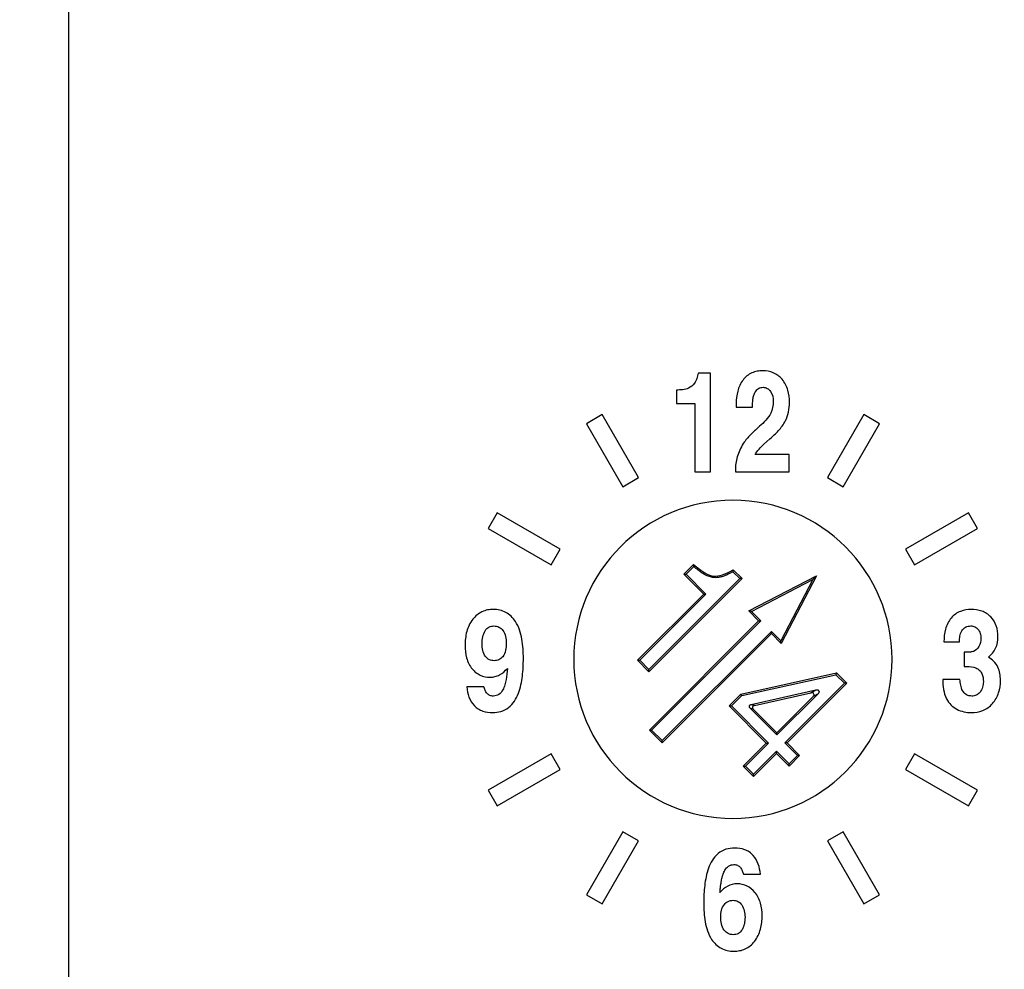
# Model space of a CAD drawing. Header units: millimetres. Extents: x 3 to 2091, y -59 to 1557.
# Tile 61 of 71: x 1860 to 1903, y 571 to 613. Entities that reach past the tile are written whole.
import ezdxf

# ---------------------------------------------------------------- set-up
doc = ezdxf.new("R2010")
doc.units = ezdxf.units.MM

msp = doc.modelspace()

# ---------------------------------------------------------------- linework, layer by layer
at = {"color": 7, "linetype": 'Continuous', "lineweight": 25}
for p, q in [((1861.665, 653.283), (1861.665, 487.1)), ((1889.904, 597.111), (1889.364, 597.111)), ((1889.904, 592.763), (1889.904, 597.111)), ((1888.406, 596.362), (1888.406, 595.763)), ((1888.406, 595.763), (1889.213, 595.763)), ((1889.213, 595.763), (1889.213, 592.763)), ((1891.038, 595.607), (1891.747, 595.607)), ((1885.138, 595.279), (1884.445, 594.879)), ((1886.738, 592.507), (1885.138, 595.279)), ((1896.645, 595.279), (1895.045, 592.507)), ((1897.338, 594.879), (1896.645, 595.279)), ((1884.445, 594.879), (1886.045, 592.107)), ((1895.738, 592.107), (1897.338, 594.879)), ((1892.253, 593.973), (1892.522, 594.21)), ((1893.37, 593.527), (1891.864, 593.527)), ((1893.37, 592.763), (1893.37, 593.527)), ((1886.045, 592.107), (1886.738, 592.507)), ((1889.213, 592.763), (1889.904, 592.763)), ((1891.002, 592.907), (1891.002, 592.763)), ((1891.002, 592.763), (1893.37, 592.763)), ((1895.045, 592.507), (1895.738, 592.107)), ((1880.526, 590.96), (1880.126, 590.267)), ((1883.297, 589.36), (1880.526, 590.96)), ((1901.257, 590.96), (1898.486, 589.36)), ((1901.657, 590.267), (1901.257, 590.96)), ((1880.126, 590.267), (1882.897, 588.667)), ((1898.886, 588.667), (1901.657, 590.267)), ((1882.897, 588.667), (1883.297, 589.36)), ((1898.486, 589.36), (1898.886, 588.667)), ((1888.729, 588.257), (1889.164, 588.692)), ((1889.167, 588.596), (1888.828, 588.257)), ((1889.167, 588.596), (1889.164, 588.692)), ((1888.729, 588.257), (1888.828, 588.257)), ((1889.605, 587.381), (1888.729, 588.257)), ((1888.828, 588.257), (1889.705, 587.381)), ((1890.042, 588.107), (1890.048, 588.177)), ((1890.903, 588.456), (1890.892, 588.368)), ((1890.892, 588.368), (1891.197, 588.062)), ((1890.903, 588.456), (1891.297, 588.062)), ((1891.592, 586.641), (1894.569, 588.19)), ((1894.569, 588.19), (1893.019, 585.214)), ((1894.569, 588.19), (1894.403, 588.024)), ((1891.197, 588.062), (1887.198, 584.064)), ((1891.297, 588.062), (1887.198, 583.964)), ((1891.297, 588.062), (1891.197, 588.062)), ((1891.71, 586.623), (1894.403, 588.024)), ((1894.403, 588.024), (1893.001, 585.332)), ((1886.693, 584.469), (1889.605, 587.381)), ((1886.793, 584.469), (1889.705, 587.381)), ((1889.605, 587.381), (1889.705, 587.381)), ((1891.71, 586.623), (1891.592, 586.641)), ((1892.023, 586.21), (1891.592, 586.641)), ((1891.71, 586.623), (1892.123, 586.21)), ((1887.215, 581.402), (1892.023, 586.21)), ((1887.314, 581.402), (1892.123, 586.21)), ((1892.023, 586.21), (1892.123, 586.21)), ((1892.589, 585.744), (1887.78, 580.936)), ((1892.589, 585.645), (1887.78, 580.836)), ((1893.001, 585.332), (1892.589, 585.744)), ((1892.589, 585.645), (1892.589, 585.744)), ((1893.019, 585.214), (1892.589, 585.645)), ((1893.019, 585.214), (1893.001, 585.332)), ((1900.175, 585.285), (1900.858, 585.285)), ((1901.066, 584.829), (1901.066, 584.197)), ((1901.227, 584.829), (1901.066, 584.829)), ((1887.198, 583.964), (1886.693, 584.469)), ((1886.693, 584.469), (1886.793, 584.469)), ((1887.198, 584.064), (1886.793, 584.469)), ((1887.198, 583.964), (1887.198, 584.064)), ((1891.243, 582.984), (1895.448, 583.912)), ((1891.279, 582.919), (1895.425, 583.834)), ((1895.448, 583.912), (1895.425, 583.834)), ((1895.425, 583.834), (1895.802, 583.458)), ((1895.448, 583.912), (1895.902, 583.458)), ((1901.066, 584.197), (1901.177, 584.197)), ((1895.802, 583.458), (1893.175, 580.831)), ((1895.902, 583.458), (1893.275, 580.831)), ((1895.902, 583.458), (1895.802, 583.458)), ((1900.876, 583.629), (1900.123, 583.629)), ((1879.942, 583.305), (1879.189, 583.305)), ((1890.722, 582.462), (1891.243, 582.984)), ((1891.279, 582.919), (1891.243, 582.984)), ((1891.694, 582.526), (1894.546, 583.167)), ((1891.834, 582.485), (1894.324, 583.045)), ((1894.638, 583.001), (1892.821, 581.185)), ((1894.324, 583.045), (1894.546, 583.167)), ((1894.638, 583.001), (1894.416, 582.879)), ((1891.279, 582.919), (1890.822, 582.462)), ((1891.694, 582.526), (1891.834, 582.485)), ((1894.416, 582.879), (1892.821, 581.285)), ((1890.722, 582.462), (1890.822, 582.462)), ((1892.36, 580.824), (1890.722, 582.462)), ((1892.46, 580.824), (1890.822, 582.462)), ((1892.821, 581.185), (1891.646, 582.36)), ((1891.786, 582.32), (1891.646, 582.36)), ((1892.821, 581.285), (1891.786, 582.32)), ((1887.78, 580.836), (1887.215, 581.402)), ((1887.215, 581.402), (1887.314, 581.402)), ((1887.78, 580.936), (1887.314, 581.402)), ((1892.821, 581.185), (1892.821, 581.285)), ((1887.78, 580.836), (1887.78, 580.936)), ((1891.349, 579.813), (1892.36, 580.824)), ((1891.449, 579.813), (1892.46, 580.824)), ((1892.36, 580.824), (1892.46, 580.824)), ((1893.175, 580.831), (1893.727, 580.279)), ((1893.275, 580.831), (1893.175, 580.831)), ((1893.275, 580.831), (1893.827, 580.279)), ((1892.814, 580.47), (1891.803, 579.459)), ((1892.814, 580.37), (1891.803, 579.359)), ((1893.366, 579.918), (1892.814, 580.47)), ((1892.814, 580.37), (1892.814, 580.47)), ((1893.366, 579.818), (1892.814, 580.37)), ((1882.897, 580.36), (1880.126, 578.76)), ((1883.297, 579.667), (1882.897, 580.36)), ((1893.727, 580.279), (1893.366, 579.918)), ((1893.827, 580.279), (1893.366, 579.818)), ((1893.827, 580.279), (1893.727, 580.279)), ((1898.886, 580.36), (1898.486, 579.667)), ((1901.657, 578.76), (1898.886, 580.36)), ((1880.526, 578.067), (1883.297, 579.667)), ((1891.349, 579.813), (1891.449, 579.813)), ((1891.803, 579.359), (1891.349, 579.813)), ((1891.803, 579.459), (1891.449, 579.813)), ((1893.366, 579.818), (1893.366, 579.918)), ((1898.486, 579.667), (1901.257, 578.067)), ((1891.803, 579.359), (1891.803, 579.459)), ((1880.126, 578.76), (1880.526, 578.067)), ((1901.257, 578.067), (1901.657, 578.76)), ((1886.045, 576.919), (1884.445, 574.148)), ((1886.738, 576.519), (1886.045, 576.919)), ((1895.738, 576.919), (1895.045, 576.519)), ((1897.338, 574.148), (1895.738, 576.919)), ((1885.138, 573.748), (1886.738, 576.519)), ((1895.045, 576.519), (1896.645, 573.748)), ((1891.35, 575.06), (1892.103, 575.06)), ((1884.445, 574.148), (1885.138, 573.748)), ((1896.645, 573.748), (1897.338, 574.148))]:
    msp.add_line(p, q, dxfattribs=at)
msp.add_circle((1890.892, 559.513), 170, dxfattribs=at)
for centre, radius, start, end in [((1890.892, 559.513), 133, 90, 270), ((1890.892, 559.513), 133, 270, 90), ((1890.892, 559.513), 100, 90, 270), ((1890.892, 559.513), 100, 270, 90), ((1890.892, 584.513), 7, 90, 270), ((1890.892, 584.513), 7, 270, 90)]:
    msp.add_arc(centre, radius, start, end, dxfattribs=at)
for points, knots in [([(1890.892, 727.513), (1846.337, 727.513), (1803.603, 709.812), (1740.593, 646.802), (1722.892, 604.068), (1722.892, 514.958), (1740.593, 472.225), (1803.603, 409.214), (1846.337, 391.513), (1890.892, 391.513)], [0, 0, 0, 0, 0.25, 0.25, 0.5, 0.5, 0.75, 0.75, 1, 1, 1, 1]), ([(1890.892, 727.513), (1935.447, 727.513), (1978.18, 709.812), (2041.191, 646.802), (2058.892, 604.068), (2058.892, 514.958), (2041.191, 472.225), (1978.18, 409.214), (1935.447, 391.513), (1890.892, 391.513)], [0, 0, 0, 0, 0.25, 0.25, 0.5, 0.5, 0.75, 0.75, 1, 1, 1, 1]), ([(1890.892, 667.183), (1884.499, 667.18), (1878.104, 666.573), (1865.555, 664.178), (1859.398, 662.389), (1847.539, 657.7), (1841.837, 654.8), (1831.086, 648.002), (1826.038, 644.103), (1816.763, 635.451), (1812.538, 630.699), (1805.045, 620.51), (1801.779, 615.074), (1796.307, 603.706), (1794.102, 597.773), (1790.82, 585.612), (1789.744, 579.384), (1789.248, 573.109)], [0, 0, 0, 0, 0.125, 0.125, 0.25, 0.25, 0.375, 0.375, 0.5, 0.5, 0.625, 0.625, 0.75, 0.75, 0.875, 0.875, 1, 1, 1, 1]), ([(1992.535, 573.11), (1992.035, 579.444), (1990.943, 585.731), (1987.611, 597.991), (1985.373, 603.965), (1979.829, 615.391), (1976.524, 620.844), (1968.962, 631.039), (1964.706, 635.782), (1955.391, 644.393), (1950.333, 648.262), (1939.591, 654.992), (1933.907, 657.855), (1922.11, 662.475), (1915.997, 664.233), (1903.553, 666.586), (1897.223, 667.18), (1890.892, 667.183)], [0, 0, 0, 0, 0.125, 0.125, 0.25, 0.25, 0.375, 0.375, 0.5, 0.5, 0.625, 0.625, 0.75, 0.75, 0.875, 0.875, 1, 1, 1, 1]), ([(1890.891, 666.656), (1890.554, 666.655), (1889.878, 666.653), (1888.861, 666.637), (1887.84, 666.612), (1886.814, 666.575), (1885.785, 666.529), (1884.751, 666.472), (1883.713, 666.404), (1882.671, 666.325), (1881.625, 666.234), (1880.576, 666.133), (1879.523, 666.02), (1878.466, 665.896), (1877.407, 665.76), (1876.345, 665.613), (1875.279, 665.453), (1874.211, 665.282), (1873.14, 665.098), (1872.067, 664.902), (1870.991, 664.694), (1869.913, 664.473), (1868.833, 664.24), (1867.751, 663.994), (1866.668, 663.735), (1865.582, 663.463), (1864.496, 663.178), (1863.408, 662.879), (1862.32, 662.568), (1861.23, 662.243), (1860.14, 661.904), (1859.049, 661.552), (1857.958, 661.187), (1856.867, 660.807), (1855.776, 660.414), (1854.686, 660.007), (1851.884, 658.923), (1846.854, 656.752), (1839.254, 652.774), (1830.473, 647.076), (1821.834, 639.987), (1814.564, 632.504), (1809.667, 626.424), (1806.321, 621.695), (1803.811, 617.79), (1801.402, 613.63), (1799.641, 610.222), (1798.43, 607.679), (1797.706, 606.088), (1797.003, 604.471), (1796.322, 602.827), (1795.664, 601.156), (1795.03, 599.458), (1794.421, 597.735), (1793.838, 595.985), (1793.281, 594.21), (1792.753, 592.41), (1792.254, 590.584), (1791.785, 588.734), (1791.347, 586.86), (1790.941, 584.962), (1790.569, 583.04), (1790.231, 581.096), (1789.927, 579.13), (1789.661, 577.142), (1789.43, 575.134), (1789.309, 573.786), (1789.248, 573.109)], [0, 0, 0, 0, 0.00662, 0.013271, 0.019953, 0.026666, 0.03341, 0.040186, 0.046992, 0.053829, 0.060697, 0.067595, 0.074525, 0.081484, 0.088474, 0.095495, 0.102546, 0.109628, 0.116741, 0.123884, 0.131058, 0.138262, 0.145497, 0.152763, 0.160059, 0.167386, 0.174744, 0.182133, 0.189552, 0.197002, 0.204482, 0.211993, 0.219535, 0.227107, 0.23471, 0.242343, 0.250007, 0.293817, 0.350089, 0.418809, 0.499956, 0.57034, 0.624936, 0.654522, 0.68522, 0.71703, 0.749952, 0.761423, 0.773004, 0.784693, 0.796491, 0.808397, 0.820412, 0.832535, 0.844767, 0.857107, 0.869556, 0.882113, 0.894779, 0.907553, 0.920435, 0.933426, 0.946525, 0.959732, 0.973046, 0.986469, 1, 1, 1, 1]), ([(1992.535, 573.11), (1992.506, 573.448), (1992.447, 574.122), (1992.347, 575.131), (1992.238, 576.135), (1992.119, 577.134), (1991.99, 578.127), (1991.853, 579.116), (1991.706, 580.1), (1991.551, 581.078), (1991.387, 582.05), (1991.214, 583.018), (1991.032, 583.98), (1990.842, 584.936), (1990.644, 585.887), (1990.438, 586.832), (1990.223, 587.771), (1990.001, 588.704), (1989.771, 589.632), (1989.533, 590.554), (1989.287, 591.469), (1989.034, 592.379), (1988.774, 593.282), (1988.507, 594.18), (1988.232, 595.071), (1987.951, 595.956), (1987.662, 596.835), (1987.368, 597.707), (1987.066, 598.573), (1986.758, 599.433), (1986.444, 600.287), (1986.123, 601.134), (1985.797, 601.974), (1985.464, 602.808), (1985.126, 603.636), (1984.782, 604.457), (1984.432, 605.271), (1984.077, 606.079), (1983.716, 606.881), (1983.351, 607.675), (1982.98, 608.463), (1981.366, 611.817), (1978.213, 617.604), (1972.939, 625.457), (1966.952, 632.801), (1960.225, 639.645), (1952.844, 645.857), (1944.925, 651.325), (1936.711, 655.929), (1928.35, 659.662), (1919.429, 662.731), (1910.141, 664.983), (1902.02, 666.132), (1896.461, 666.524), (1893.676, 666.623), (1892.284, 666.648), (1891.587, 666.654), (1891.239, 666.655), (1891.065, 666.656), (1890.966, 666.656), (1890.916, 666.656), (1890.891, 666.656)], [0, 0, 0, 0, 0.006757, 0.013487, 0.020192, 0.026872, 0.033525, 0.040153, 0.046754, 0.05333, 0.05988, 0.066404, 0.072903, 0.079375, 0.085821, 0.092242, 0.098637, 0.105005, 0.111348, 0.117665, 0.123956, 0.130221, 0.13646, 0.142673, 0.148861, 0.155022, 0.161157, 0.167267, 0.17335, 0.179407, 0.185439, 0.191444, 0.197424, 0.203377, 0.209305, 0.215206, 0.221082, 0.226932, 0.232755, 0.238553, 0.244325, 0.250071, 0.312543, 0.375032, 0.437536, 0.500055, 0.564708, 0.627925, 0.689703, 0.750039, 0.807949, 0.875022, 0.93751, 0.968758, 0.98438, 0.992191, 0.996095, 0.998048, 0.999024, 0.999512, 1, 1, 1, 1]), ([(1890.892, 664.263), (1890.563, 664.262), (1889.915, 664.26), (1888.955, 664.245), (1888.02, 664.222), (1887.109, 664.191), (1886.224, 664.153), (1885.363, 664.109), (1884.527, 664.058), (1883.716, 664.002), (1882.93, 663.942), (1882.168, 663.877), (1881.432, 663.809), (1880.721, 663.738), (1880.034, 663.665), (1879.372, 663.59), (1878.736, 663.513), (1878.124, 663.435), (1877.536, 663.357), (1876.974, 663.279), (1876.436, 663.202), (1875.923, 663.125), (1875.434, 663.049), (1874.97, 662.975), (1874.531, 662.903), (1874.116, 662.833), (1873.726, 662.765), (1873.36, 662.7), (1873.018, 662.639), (1872.701, 662.58), (1871.248, 662.308), (1868.48, 661.73), (1864.243, 660.664), (1859.529, 659.244), (1854.354, 657.386), (1846.985, 654.246), (1838.817, 649.812), (1830.332, 643.936), (1822.778, 637.605), (1816.333, 630.987), (1809.618, 622.656), (1804.951, 615.41), (1801.41, 608.626), (1799.457, 604.42), (1797.716, 600.174), (1796.171, 595.853), (1795.225, 592.761), (1794.711, 590.914), (1794.542, 590.292), (1794.346, 589.552), (1794.127, 588.693), (1793.887, 587.715), (1793.631, 586.616), (1793.362, 585.397), (1793.084, 584.055), (1792.802, 582.592), (1792.523, 581.004), (1792.251, 579.293), (1791.994, 577.458), (1791.755, 575.498), (1791.625, 574.147), (1791.558, 573.452)], [0, 0, 0, 0, 0.006615, 0.013065, 0.01935, 0.025471, 0.031427, 0.037219, 0.042847, 0.048309, 0.053607, 0.058741, 0.06371, 0.068515, 0.073155, 0.07763, 0.081941, 0.086087, 0.090069, 0.093886, 0.097538, 0.101026, 0.104349, 0.107507, 0.110501, 0.113329, 0.115993, 0.118493, 0.120827, 0.122997, 0.125002, 0.150643, 0.180022, 0.213144, 0.250014, 0.291022, 0.374991, 0.437564, 0.499982, 0.574833, 0.624973, 0.717733, 0.749934, 0.781172, 0.812424, 0.843686, 0.874958, 0.878528, 0.882923, 0.888142, 0.894185, 0.901053, 0.908746, 0.917264, 0.926607, 0.936775, 0.947769, 0.959588, 0.972233, 0.985704, 1, 1, 1, 1]), ([(1990.225, 573.452), (1990.194, 573.782), (1990.134, 574.434), (1990.032, 575.4), (1989.925, 576.341), (1989.811, 577.259), (1989.692, 578.152), (1989.568, 579.022), (1989.44, 579.868), (1989.309, 580.689), (1989.175, 581.487), (1989.038, 582.261), (1988.9, 583.011), (1988.76, 583.738), (1988.619, 584.44), (1988.479, 585.119), (1988.338, 585.775), (1988.198, 586.407), (1988.059, 587.015), (1987.922, 587.6), (1987.786, 588.162), (1987.653, 588.701), (1987.523, 589.216), (1987.395, 589.709), (1987.271, 590.178), (1987.151, 590.625), (1987.035, 591.049), (1986.548, 592.796), (1985.612, 595.853), (1984.067, 600.174), (1982.326, 604.42), (1980.385, 608.601), (1976.847, 615.387), (1972.181, 622.636), (1965.449, 630.988), (1959.003, 637.608), (1951.45, 643.937), (1942.924, 649.842), (1934.753, 654.269), (1927.376, 657.405), (1922.243, 659.248), (1917.523, 660.669), (1913.291, 661.733), (1910.418, 662.332), (1908.716, 662.648), (1907.978, 662.78), (1907.135, 662.923), (1906.187, 663.076), (1905.134, 663.235), (1903.974, 663.396), (1902.708, 663.557), (1901.335, 663.712), (1899.856, 663.859), (1898.27, 663.991), (1896.576, 664.104), (1894.776, 664.191), (1892.869, 664.251), (1891.563, 664.259), (1890.892, 664.263)], [0, 0, 0, 0, 0.006781, 0.013405, 0.019871, 0.026179, 0.032329, 0.038322, 0.044156, 0.049833, 0.055352, 0.060713, 0.065916, 0.070962, 0.07585, 0.08058, 0.085152, 0.089567, 0.093824, 0.097923, 0.101865, 0.105649, 0.109275, 0.112744, 0.116055, 0.119208, 0.122204, 0.125042, 0.156313, 0.187575, 0.218827, 0.250065, 0.281714, 0.375024, 0.425206, 0.500014, 0.562475, 0.625004, 0.710005, 0.74998, 0.786962, 0.820122, 0.849465, 0.874995, 0.879328, 0.884369, 0.890117, 0.896572, 0.903735, 0.911604, 0.920181, 0.929464, 0.939454, 0.95015, 0.961553, 0.973662, 0.986478, 1, 1, 1, 1]), ([(1889.364, 597.111), (1889.349, 597.031), (1889.332, 596.953), (1889.283, 596.799), (1889.254, 596.723), (1889.205, 596.658)], [0, 0, 0, 0, 0.5, 0.5, 1, 1, 1, 1]), ([(1892.199, 597.208), (1892.116, 597.208), (1892.035, 597.201), (1891.874, 597.171), (1891.794, 597.146), (1891.569, 597.044), (1891.439, 596.935), (1891.339, 596.802)], [0, 0, 0, 0, 0.25, 0.25, 0.5, 0.5, 1, 1, 1, 1]), ([(1893.051, 596.837), (1892.998, 596.898), (1892.94, 596.952), (1892.812, 597.046), (1892.741, 597.087), (1892.521, 597.181), (1892.36, 597.208), (1892.199, 597.208)], [0, 0, 0, 0, 0.25, 0.25, 0.5, 0.5, 1, 1, 1, 1]), ([(1893.377, 595.812), (1893.377, 595.996), (1893.358, 596.181), (1893.257, 596.531), (1893.173, 596.698), (1893.051, 596.837)], [0, 0, 0, 0, 0.5, 0.5, 1, 1, 1, 1]), ([(1888.942, 596.44), (1888.86, 596.399), (1888.769, 596.385), (1888.588, 596.365), (1888.497, 596.362), (1888.406, 596.362)], [0, 0, 0, 0, 0.5, 0.5, 1, 1, 1, 1]), ([(1891.339, 596.802), (1891.227, 596.654), (1891.15, 596.485), (1891.055, 596.13), (1891.036, 595.945), (1891.036, 595.76)], [0, 0, 0, 0, 0.5, 0.5, 1, 1, 1, 1]), ([(1891.878, 596.289), (1891.915, 596.347), (1891.963, 596.398), (1892.08, 596.465), (1892.148, 596.481), (1892.216, 596.481)], [0, 0, 0, 0, 0.5, 0.5, 1, 1, 1, 1]), ([(1892.216, 596.481), (1892.282, 596.481), (1892.347, 596.467), (1892.461, 596.404), (1892.509, 596.357), (1892.546, 596.303)], [0, 0, 0, 0, 0.5, 0.5, 1, 1, 1, 1]), ([(1891.747, 595.607), (1891.749, 595.725), (1891.755, 595.841), (1891.781, 596.015), (1891.793, 596.073), (1891.826, 596.185), (1891.847, 596.24), (1891.878, 596.289)], [0, 0, 0, 0, 0.5, 0.5, 0.75, 0.75, 1, 1, 1, 1]), ([(1891.036, 595.76), (1891.036, 595.743), (1891.036, 595.726), (1891.036, 595.709), (1891.036, 595.692), (1891.036, 595.675), (1891.037, 595.658), (1891.037, 595.641), (1891.038, 595.624), (1891.038, 595.607)], [0, 0, 0, 0, 0.0000507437, 0.0000507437, 0.0000507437, 0.0001017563, 0.0001017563, 0.0001017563, 0.0001527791, 0.0001527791, 0.0001527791, 0.0001527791]), ([(1893.196, 594.997), (1893.261, 595.122), (1893.307, 595.256), (1893.365, 595.532), (1893.377, 595.671), (1893.377, 595.812)], [0, 0, 0, 0, 0.5, 0.5, 1, 1, 1, 1]), ([(1892.554, 595.342), (1892.499, 595.227), (1892.418, 595.126), (1892.249, 594.938), (1892.157, 594.849), (1892.062, 594.765)], [0, 0, 0, 0, 0.5, 0.5, 1, 1, 1, 1]), ([(1892.062, 594.765), (1891.942, 594.657), (1891.823, 594.547), (1891.595, 594.318), (1891.483, 594.201), (1891.39, 594.068)], [0, 0, 0, 0, 0.5, 0.5, 1, 1, 1, 1]), ([(1892.522, 594.21), (1892.652, 594.325), (1892.777, 594.445), (1893.009, 594.704), (1893.116, 594.842), (1893.196, 594.997)], [0, 0, 0, 0, 0.5, 0.5, 1, 1, 1, 1]), ([(1890.042, 588.107), (1890.011, 588.111), (1889.948, 588.121), (1889.855, 588.149), (1889.761, 588.185), (1889.665, 588.232), (1889.568, 588.289), (1889.467, 588.357), (1889.331, 588.459), (1889.232, 588.542), (1889.167, 588.596)], [0, 0, 0, 0, 0.091692, 0.186732, 0.285974, 0.390166, 0.499956, 0.617533, 0.75111, 1, 1, 1, 1]), ([(1890.892, 588.368), (1890.843, 588.34), (1890.75, 588.288), (1890.614, 588.223), (1890.477, 588.168), (1890.336, 588.127), (1890.186, 588.102), (1890.089, 588.105), (1890.042, 588.107)], [0, 0, 0, 0, 0.1874288, 0.3539332, 0.5000914, 0.6770199, 0.8425838, 1, 1, 1, 1]), ([(1880.355, 586.708), (1880.269, 586.708), (1880.183, 586.701), (1880.015, 586.666), (1879.932, 586.639), (1879.699, 586.529), (1879.561, 586.414), (1879.45, 586.274)], [0, 0, 0, 0, 0.25, 0.25, 0.5, 0.5, 1, 1, 1, 1]), ([(1881.323, 586.179), (1881.268, 586.262), (1881.207, 586.338), (1881.066, 586.473), (1880.987, 586.532), (1880.82, 586.622), (1880.73, 586.656), (1880.544, 586.699), (1880.45, 586.708), (1880.355, 586.708)], [0, 0, 0, 0, 0.25, 0.25, 0.5, 0.5, 0.75, 0.75, 1, 1, 1, 1]), ([(1901.377, 586.708), (1901.214, 586.708), (1901.053, 586.685), (1900.744, 586.56), (1900.605, 586.459), (1900.495, 586.329)], [0, 0, 0, 0, 0.5, 0.5, 1, 1, 1, 1]), ([(1902.236, 586.375), (1902.18, 586.433), (1902.119, 586.484), (1901.987, 586.571), (1901.915, 586.606), (1901.693, 586.687), (1901.535, 586.708), (1901.377, 586.708)], [0, 0, 0, 0, 0.25, 0.25, 0.5, 0.5, 1, 1, 1, 1]), ([(1879.45, 586.274), (1879.387, 586.195), (1879.334, 586.109), (1879.245, 585.928), (1879.21, 585.83), (1879.13, 585.535), (1879.109, 585.329), (1879.109, 585.123)], [0, 0, 0, 0, 0.25, 0.25, 0.5, 0.5, 1, 1, 1, 1]), ([(1881.674, 584.551), (1881.674, 584.834), (1881.658, 585.118), (1881.584, 585.534), (1881.551, 585.672), (1881.459, 585.936), (1881.401, 586.062), (1881.323, 586.179)], [0, 0, 0, 0, 0.5, 0.5, 0.75, 0.75, 1, 1, 1, 1]), ([(1900.495, 586.329), (1900.435, 586.258), (1900.385, 586.181), (1900.302, 586.016), (1900.268, 585.928), (1900.194, 585.66), (1900.175, 585.472), (1900.175, 585.285)], [0, 0, 0, 0, 0.25, 0.25, 0.5, 0.5, 1, 1, 1, 1]), ([(1902.551, 585.517), (1902.551, 585.676), (1902.53, 585.83), (1902.425, 586.128), (1902.342, 586.263), (1902.236, 586.375)], [0, 0, 0, 0, 0.5, 0.5, 1, 1, 1, 1]), ([(1879.862, 585.202), (1879.862, 585.301), (1879.869, 585.401), (1879.909, 585.594), (1879.942, 585.688), (1879.994, 585.77)], [0, 0, 0, 0, 0.5, 0.5, 1, 1, 1, 1]), ([(1879.994, 585.77), (1880.037, 585.837), (1880.093, 585.894), (1880.227, 585.966), (1880.303, 585.981), (1880.379, 585.981)], [0, 0, 0, 0, 0.5, 0.5, 1, 1, 1, 1]), ([(1880.379, 585.981), (1880.455, 585.981), (1880.53, 585.966), (1880.666, 585.898), (1880.726, 585.846), (1880.773, 585.783)], [0, 0, 0, 0, 0.5, 0.5, 1, 1, 1, 1]), ([(1880.773, 585.783), (1880.832, 585.705), (1880.869, 585.614), (1880.913, 585.422), (1880.921, 585.323), (1880.921, 585.224)], [0, 0, 0, 0, 0.5, 0.5, 1, 1, 1, 1]), ([(1900.858, 585.285), (1900.859, 585.367), (1900.865, 585.449), (1900.894, 585.609), (1900.917, 585.69), (1900.997, 585.833), (1901.055, 585.893), (1901.196, 585.967), (1901.275, 585.981), (1901.354, 585.981)], [0, 0, 0, 0, 0.25, 0.25, 0.5, 0.5, 0.75, 0.75, 1, 1, 1, 1]), ([(1901.354, 585.981), (1901.413, 585.981), (1901.473, 585.97), (1901.58, 585.922), (1901.629, 585.886), (1901.67, 585.84)], [0, 0, 0, 0, 0.5, 0.5, 1, 1, 1, 1]), ([(1901.67, 585.84), (1901.717, 585.787), (1901.75, 585.722), (1901.79, 585.585), (1901.798, 585.513), (1901.798, 585.44)], [0, 0, 0, 0, 0.5, 0.5, 1, 1, 1, 1]), ([(1880.009, 584.639), (1879.949, 584.717), (1879.912, 584.81), (1879.869, 585.003), (1879.862, 585.102), (1879.862, 585.202)], [0, 0, 0, 0, 0.5, 0.5, 1, 1, 1, 1]), ([(1880.921, 585.224), (1880.921, 585.118), (1880.914, 585.012), (1880.871, 584.807), (1880.834, 584.706), (1880.766, 584.628)], [0, 0, 0, 0, 0.5, 0.5, 1, 1, 1, 1]), ([(1902.128, 584.609), (1902.195, 584.662), (1902.256, 584.72), (1902.363, 584.852), (1902.41, 584.927), (1902.519, 585.162), (1902.551, 585.339), (1902.551, 585.517)], [0, 0, 0, 0, 0.25, 0.25, 0.5, 0.5, 1, 1, 1, 1]), ([(1879.109, 585.123), (1879.109, 584.937), (1879.126, 584.753), (1879.224, 584.395), (1879.306, 584.226), (1879.425, 584.089)], [0, 0, 0, 0, 0.5, 0.5, 1, 1, 1, 1]), ([(1901.476, 584.862), (1901.453, 584.854), (1901.43, 584.848), (1901.406, 584.844), (1901.383, 584.839), (1901.359, 584.836), (1901.335, 584.834), (1901.299, 584.831), (1901.263, 584.829), (1901.227, 584.829)], [0, 0, 0, 0, 0.0000766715, 0.0000766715, 0.0000766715, 0.0001530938, 0.0001530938, 0.0001530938, 0.0002674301, 0.0002674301, 0.0002674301, 0.0002674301]), ([(1880.389, 584.451), (1880.316, 584.451), (1880.243, 584.465), (1880.113, 584.529), (1880.056, 584.58), (1880.009, 584.639)], [0, 0, 0, 0, 0.5, 0.5, 1, 1, 1, 1]), ([(1880.319, 582.169), (1880.443, 582.169), (1880.566, 582.183), (1880.805, 582.255), (1880.918, 582.312), (1881.12, 582.467), (1881.206, 582.563), (1881.351, 582.779), (1881.407, 582.896), (1881.5, 583.138), (1881.537, 583.264), (1881.594, 583.518), (1881.615, 583.646), (1881.663, 584.031), (1881.674, 584.291), (1881.674, 584.551)], [0, 0, 0, 0, 0.125, 0.125, 0.25, 0.25, 0.375, 0.375, 0.5, 0.5, 0.625, 0.625, 0.75, 0.75, 1, 1, 1, 1]), ([(1880.766, 584.628), (1880.717, 584.572), (1880.66, 584.526), (1880.531, 584.465), (1880.46, 584.451), (1880.389, 584.451)], [0, 0, 0, 0, 0.5, 0.5, 1, 1, 1, 1]), ([(1902.545, 584.169), (1902.501, 584.265), (1902.439, 584.35), (1902.296, 584.495), (1902.214, 584.556), (1902.128, 584.609)], [0, 0, 0, 0, 0.5, 0.5, 1, 1, 1, 1]), ([(1879.425, 584.089), (1879.475, 584.031), (1879.53, 583.979), (1879.648, 583.886), (1879.713, 583.846), (1879.915, 583.752), (1880.063, 583.724), (1880.212, 583.724)], [0, 0, 0, 0, 0.25, 0.25, 0.5, 0.5, 1, 1, 1, 1]), ([(1880.212, 583.724), (1880.285, 583.724), (1880.356, 583.733), (1880.495, 583.769), (1880.563, 583.796), (1880.756, 583.9), (1880.87, 583.998), (1880.971, 584.108)], [0, 0, 0, 0, 0.25, 0.25, 0.5, 0.5, 1, 1, 1, 1]), ([(1880.971, 584.108), (1880.958, 583.947), (1880.94, 583.785), (1880.896, 583.545), (1880.879, 583.466), (1880.834, 583.311), (1880.807, 583.235), (1880.768, 583.165)], [0, 0, 0, 0, 0.5, 0.5, 0.75, 0.75, 1, 1, 1, 1]), ([(1901.58, 584.133), (1901.635, 584.11), (1901.686, 584.079), (1901.775, 583.997), (1901.811, 583.947), (1901.891, 583.78), (1901.907, 583.653), (1901.907, 583.528)], [0, 0, 0, 0, 0.25, 0.25, 0.5, 0.5, 1, 1, 1, 1]), ([(1900.123, 583.629), (1900.123, 583.481), (1900.132, 583.334), (1900.18, 583.043), (1900.22, 582.899), (1900.289, 582.77)], [0, 0, 0, 0, 0.5, 0.5, 1, 1, 1, 1]), ([(1901.396, 582.896), (1901.314, 582.896), (1901.234, 582.912), (1901.092, 582.995), (1901.035, 583.06), (1900.953, 583.209), (1900.928, 583.291), (1900.892, 583.458), (1900.882, 583.543), (1900.876, 583.629)], [0, 0, 0, 0, 0.25, 0.25, 0.5, 0.5, 0.75, 0.75, 1, 1, 1, 1]), ([(1901.907, 583.528), (1901.907, 583.445), (1901.898, 583.364), (1901.851, 583.206), (1901.813, 583.132), (1901.762, 583.07)], [0, 0, 0, 0, 0.5, 0.5, 1, 1, 1, 1]), ([(1902.31, 582.568), (1902.37, 582.636), (1902.422, 582.709), (1902.512, 582.867), (1902.549, 582.952), (1902.636, 583.214), (1902.66, 583.399), (1902.66, 583.586)], [0, 0, 0, 0, 0.25, 0.25, 0.5, 0.5, 1, 1, 1, 1]), ([(1879.189, 583.305), (1879.201, 583.149), (1879.229, 582.995), (1879.335, 582.709), (1879.416, 582.576), (1879.521, 582.467)], [0, 0, 0, 0, 0.5, 0.5, 1, 1, 1, 1]), ([(1880.355, 582.896), (1880.303, 582.896), (1880.253, 582.903), (1880.156, 582.943), (1880.112, 582.974), (1880.041, 583.053), (1880.013, 583.101), (1879.97, 583.2), (1879.955, 583.252), (1879.942, 583.305)], [0, 0, 0, 0, 0.25, 0.25, 0.5, 0.5, 0.75, 0.75, 1, 1, 1, 1]), ([(1880.768, 583.165), (1880.724, 583.087), (1880.668, 583.017), (1880.526, 582.919), (1880.441, 582.896), (1880.355, 582.896)], [0, 0, 0, 0, 0.5, 0.5, 1, 1, 1, 1]), ([(1894.416, 582.879), (1894.429, 582.893), (1894.451, 582.916), (1894.469, 582.956), (1894.455, 582.982), (1894.438, 583), (1894.432, 583.023), (1894.418, 583.049), (1894.374, 583.055), (1894.344, 583.049), (1894.324, 583.045)], [0, 0, 0, 0, 0.206318, 0.333546, 0.416566, 0.499872, 0.583178, 0.666198, 0.791495, 1, 1, 1, 1]), ([(1894.546, 583.167), (1894.565, 583.171), (1894.596, 583.177), (1894.64, 583.171), (1894.654, 583.145), (1894.66, 583.122), (1894.677, 583.104), (1894.691, 583.078), (1894.673, 583.038), (1894.651, 583.016), (1894.638, 583.001)], [0, 0, 0, 0, 0.206318, 0.333546, 0.416566, 0.499872, 0.583178, 0.666198, 0.791495, 1, 1, 1, 1]), ([(1901.762, 583.07), (1901.716, 583.014), (1901.66, 582.968), (1901.534, 582.909), (1901.465, 582.896), (1901.396, 582.896)], [0, 0, 0, 0, 0.5, 0.5, 1, 1, 1, 1]), ([(1891.646, 582.36), (1891.638, 582.369), (1891.624, 582.385), (1891.609, 582.419), (1891.619, 582.458), (1891.632, 582.496), (1891.662, 582.517), (1891.682, 582.523), (1891.694, 582.526)], [0, 0, 0, 0, 0.163741, 0.296736, 0.499927, 0.703117, 0.834504, 1, 1, 1, 1]), ([(1900.289, 582.77), (1900.342, 582.674), (1900.406, 582.585), (1900.557, 582.431), (1900.644, 582.367), (1900.739, 582.318)], [0, 0, 0, 0, 0.5, 0.5, 1, 1, 1, 1]), ([(1901.375, 582.169), (1901.549, 582.169), (1901.72, 582.194), (1902.046, 582.326), (1902.192, 582.432), (1902.31, 582.568)], [0, 0, 0, 0, 0.5, 0.5, 1, 1, 1, 1]), ([(1879.521, 582.467), (1879.574, 582.413), (1879.631, 582.367), (1879.754, 582.289), (1879.822, 582.258), (1880.028, 582.187), (1880.173, 582.169), (1880.319, 582.169)], [0, 0, 0, 0, 0.25, 0.25, 0.5, 0.5, 1, 1, 1, 1]), ([(1891.834, 582.485), (1891.823, 582.482), (1891.802, 582.477), (1891.772, 582.455), (1891.759, 582.417), (1891.75, 582.379), (1891.764, 582.344), (1891.778, 582.328), (1891.786, 582.32)], [0, 0, 0, 0, 0.163741, 0.296736, 0.499927, 0.703117, 0.834504, 1, 1, 1, 1]), ([(1890.966, 576.208), (1890.835, 576.208), (1890.707, 576.192), (1890.458, 576.112), (1890.343, 576.049), (1890.14, 575.882), (1890.056, 575.781), (1889.917, 575.56), (1889.863, 575.443), (1889.774, 575.199), (1889.739, 575.073), (1889.685, 574.82), (1889.665, 574.692), (1889.619, 574.309), (1889.608, 574.051), (1889.608, 573.792)], [0, 0, 0, 0, 0.125, 0.125, 0.25, 0.25, 0.375, 0.375, 0.5, 0.5, 0.625, 0.625, 0.75, 0.75, 1, 1, 1, 1]), ([(1892.103, 575.06), (1892.085, 575.209), (1892.056, 575.356), (1891.955, 575.639), (1891.883, 575.774), (1891.731, 575.944), (1891.675, 575.993), (1891.55, 576.076), (1891.482, 576.111), (1891.27, 576.188), (1891.117, 576.208), (1890.966, 576.208)], [0, 0, 0, 0, 0.25, 0.25, 0.5, 0.5, 0.625, 0.625, 0.75, 0.75, 1, 1, 1, 1]), ([(1890.319, 574.259), (1890.322, 574.293), (1890.325, 574.327), (1890.329, 574.361), (1890.332, 574.395), (1890.336, 574.428), (1890.34, 574.462), (1890.344, 574.496), (1890.348, 574.53), (1890.352, 574.563), (1890.355, 574.58), (1890.357, 574.597), (1890.36, 574.614), (1890.365, 574.648), (1890.37, 574.681), (1890.376, 574.715), (1890.379, 574.731), (1890.382, 574.748), (1890.385, 574.765), (1890.388, 574.782), (1890.391, 574.798), (1890.395, 574.815), (1890.402, 574.848), (1890.409, 574.881), (1890.417, 574.914), (1890.421, 574.931), (1890.426, 574.947), (1890.43, 574.964), (1890.435, 574.98), (1890.439, 574.997), (1890.444, 575.013), (1890.449, 575.029), (1890.455, 575.045), (1890.46, 575.061), (1890.47, 575.091), (1890.481, 575.119), (1890.494, 575.148), (1890.506, 575.176), (1890.521, 575.204), (1890.537, 575.231)], [0, 0, 0, 0, 0.000102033, 0.000102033, 0.000102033, 0.000204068, 0.000204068, 0.000204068, 0.000306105, 0.000306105, 0.000306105, 0.000357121, 0.000357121, 0.000357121, 0.000459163, 0.000459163, 0.000459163, 0.000510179, 0.000510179, 0.000510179, 0.000561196, 0.000561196, 0.000561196, 0.000663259, 0.000663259, 0.000663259, 0.000714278, 0.000714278, 0.000714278, 0.000765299, 0.000765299, 0.000765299, 0.000816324, 0.000816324, 0.000816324, 0.000909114, 0.000909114, 0.000909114, 0.001002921, 0.001002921, 0.001002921, 0.001002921]), ([(1890.537, 575.231), (1890.58, 575.301), (1890.635, 575.366), (1890.772, 575.457), (1890.854, 575.481), (1890.937, 575.481)], [0, 0, 0, 0, 0.5, 0.5, 1, 1, 1, 1]), ([(1890.937, 575.481), (1890.991, 575.481), (1891.045, 575.471), (1891.142, 575.425), (1891.184, 575.39), (1891.252, 575.308), (1891.279, 575.26), (1891.321, 575.162), (1891.337, 575.112), (1891.35, 575.06)], [0, 0, 0, 0, 0.25, 0.25, 0.5, 0.5, 0.75, 0.75, 1, 1, 1, 1]), ([(1891.08, 574.635), (1890.933, 574.635), (1890.79, 574.594), (1890.534, 574.458), (1890.42, 574.364), (1890.319, 574.259)], [0, 0, 0, 0, 0.5, 0.5, 1, 1, 1, 1]), ([(1891.856, 574.259), (1891.759, 574.373), (1891.646, 574.47), (1891.378, 574.603), (1891.23, 574.635), (1891.08, 574.635)], [0, 0, 0, 0, 0.5, 0.5, 1, 1, 1, 1]), ([(1890.514, 573.731), (1890.562, 573.786), (1890.619, 573.832), (1890.752, 573.894), (1890.824, 573.908), (1890.898, 573.908)], [0, 0, 0, 0, 0.5, 0.5, 1, 1, 1, 1]), ([(1890.898, 573.908), (1890.974, 573.908), (1891.049, 573.891), (1891.18, 573.821), (1891.236, 573.767), (1891.279, 573.705)], [0, 0, 0, 0, 0.5, 0.5, 1, 1, 1, 1]), ([(1892.176, 573.236), (1892.176, 573.419), (1892.157, 573.603), (1892.058, 573.952), (1891.976, 574.119), (1891.856, 574.259)], [0, 0, 0, 0, 0.5, 0.5, 1, 1, 1, 1]), ([(1889.608, 573.792), (1889.608, 573.515), (1889.623, 573.239), (1889.72, 572.692), (1889.8, 572.422), (1889.956, 572.191)], [0, 0, 0, 0, 0.5, 0.5, 1, 1, 1, 1]), ([(1890.361, 573.178), (1890.361, 573.276), (1890.368, 573.374), (1890.412, 573.564), (1890.449, 573.656), (1890.514, 573.731)], [0, 0, 0, 0, 0.5, 0.5, 1, 1, 1, 1]), ([(1891.279, 573.705), (1891.334, 573.627), (1891.37, 573.538), (1891.414, 573.353), (1891.423, 573.258), (1891.423, 573.162)], [0, 0, 0, 0, 0.5, 0.5, 1, 1, 1, 1]), ([(1890.511, 572.597), (1890.449, 572.679), (1890.412, 572.775), (1890.368, 572.974), (1890.361, 573.076), (1890.361, 573.178)], [0, 0, 0, 0, 0.5, 0.5, 1, 1, 1, 1]), ([(1891.838, 572.099), (1891.962, 572.259), (1892.049, 572.443), (1892.155, 572.832), (1892.176, 573.034), (1892.176, 573.236)], [0, 0, 0, 0, 0.5, 0.5, 1, 1, 1, 1]), ([(1890.906, 572.396), (1890.828, 572.396), (1890.751, 572.412), (1890.615, 572.481), (1890.557, 572.534), (1890.511, 572.597)], [0, 0, 0, 0, 0.5, 0.5, 1, 1, 1, 1]), ([(1891.293, 572.613), (1891.253, 572.545), (1891.198, 572.486), (1891.064, 572.411), (1890.984, 572.396), (1890.906, 572.396)], [0, 0, 0, 0, 0.5, 0.5, 1, 1, 1, 1]), ([(1889.956, 572.191), (1890.01, 572.11), (1890.07, 572.036), (1890.209, 571.904), (1890.288, 571.846), (1890.457, 571.755), (1890.549, 571.721), (1890.737, 571.678), (1890.832, 571.669), (1890.929, 571.669)], [0, 0, 0, 0, 0.25, 0.25, 0.5, 0.5, 0.75, 0.75, 1, 1, 1, 1]), ([(1890.929, 571.669), (1891.017, 571.669), (1891.103, 571.676), (1891.273, 571.71), (1891.357, 571.736), (1891.594, 571.846), (1891.73, 571.961), (1891.838, 572.099)], [0, 0, 0, 0, 0.25, 0.25, 0.5, 0.5, 1, 1, 1, 1])]:
    msp.add_open_spline(points, degree=3, knots=knots, dxfattribs=at)
for points in [[(1889.205, 596.658), (1889.136, 596.566), (1889.045, 596.491), (1888.942, 596.44)], [(1892.546, 596.303), (1892.636, 596.171), (1892.668, 596.009), (1892.668, 595.849)], [(1892.668, 595.849), (1892.668, 595.674), (1892.629, 595.5), (1892.554, 595.342)], [(1891.39, 594.068), (1891.266, 593.894), (1891.171, 593.7), (1891.104, 593.496)], [(1891.864, 593.527), (1891.971, 593.694), (1892.104, 593.842), (1892.253, 593.973)], [(1891.104, 593.496), (1891.042, 593.306), (1891.002, 593.107), (1891.002, 592.907)], [(1889.164, 588.692), (1889.526, 588.37), (1889.82, 588.198), (1890.048, 588.177)], [(1890.048, 588.177), (1890.276, 588.156), (1890.559, 588.247), (1890.903, 588.456)], [(1901.798, 585.44), (1901.798, 585.312), (1901.769, 585.184), (1901.707, 585.074)], [(1901.707, 585.074), (1901.654, 584.979), (1901.575, 584.899), (1901.476, 584.862)], [(1901.177, 584.197), (1901.314, 584.197), (1901.452, 584.184), (1901.58, 584.133)], [(1902.66, 583.586), (1902.66, 583.787), (1902.627, 583.989), (1902.545, 584.169)], [(1900.739, 582.318), (1900.937, 582.216), (1901.156, 582.169), (1901.375, 582.169)], [(1891.423, 573.162), (1891.423, 572.972), (1891.389, 572.778), (1891.293, 572.613)]]:
    msp.add_open_spline(points, degree=3, dxfattribs=at)

doc.saveas('drawing.dxf')
